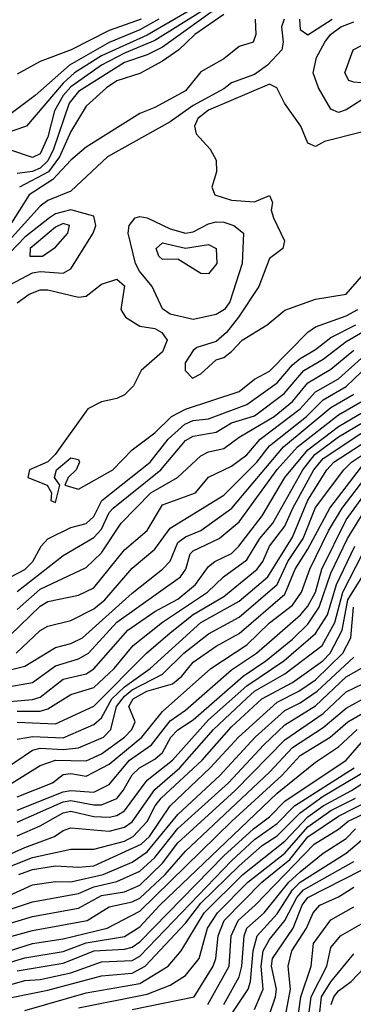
# Model space of a CAD drawing. Header units: metres. Extents: x -51132 to -49532, y -231222 to -229437.
# Tile 65 of 256: x -51011 to -50990, y -230655 to -230591. Entities that reach past the tile are written whole.
import ezdxf

# ---------------------------------------------------------------- set-up
doc = ezdxf.new("R2010")
doc.units = ezdxf.units.M
for name, color, linetype in [('CONTOUR_HALF', 8, 'Continuous'), ('CONTOUR_INDEX', 1, 'Continuous'), ('CONTOUR_INTER', 3, 'Continuous')]:
    doc.layers.add(name, color=color, linetype=linetype)

msp = doc.modelspace()

# ---------------------------------------------------------------- linework, layer by layer
at = {"layer": 'CONTOUR_HALF'}
for points, elevation in [([(-50999.58, -230590.284), (-51002.58, -230592.161), (-51004.58, -230592.971), (-51006.08, -230593.766), (-51008.08, -230595.177), (-51008.572, -230595.759), (-51009.14, -230596.759), (-51009.58, -230598.447), (-51010.08, -230599.575), (-51010.58, -230599.806), (-51012.08, -230599.315)], 21.5), ([(-50994.122, -230590.759), (-50994.308, -230591.259), (-50994.191, -230592.259), (-50994.287, -230592.759), (-50995.23, -230593.759), (-50996.08, -230594.377), (-50997.58, -230594.914), (-50998.08, -230595.315), (-51000.08, -230596.405), (-51001.58, -230597.471), (-51005.683, -230599.759), (-51008.08, -230602.02), (-51009.58, -230602.619), (-51010.08, -230603.003), (-51012.138, -230605.259)], 19.5), ([(-51002.319, -230590.759), (-51003.58, -230591.45), (-51005.58, -230592.285), (-51008.17, -230593.759), (-51010.415, -230595.759), (-51012.08, -230597.003)], 22.5), ([(-50998.08, -230590.451), (-50999.974, -230591.759), (-51001.015, -230592.759), (-51002.08, -230593.494), (-51003.58, -230594.321), (-51005.08, -230594.793), (-51005.744, -230595.259), (-51007.08, -230596.439), (-51008.08, -230598.115), (-51008.829, -230599.759), (-51009.539, -230600.759), (-51011.441, -230601.759)], 20.5), ([(-50988.58, -230595.725), (-50990.08, -230596.698), (-50990.58, -230596.862), (-50991.08, -230596.639), (-50991.89, -230595.259), (-50992.228, -230594.259), (-50992.026, -230593.259), (-50991.472, -230592.259), (-50991.105, -230591.759), (-50990.436, -230591.259), (-50989.58, -230590.918)], 19.5), ([(-51003.876, -230603.759), (-51003.58, -230603.671), (-51003.08, -230603.76), (-51001.58, -230604.474), (-51000.58, -230604.754), (-51000.08, -230604.666), (-50999.08, -230604.159), (-50998.58, -230604.02), (-50998.08, -230604.044), (-50997.421, -230604.259), (-50996.782, -230604.759), (-50996.871, -230606.759), (-50997.686, -230609.259), (-50998.029, -230609.759), (-50998.58, -230610.078), (-51000.08, -230610.419), (-51001.58, -230610.077), (-51002.08, -230609.709), (-51002.76, -230608.259), (-51003.599, -230607.259), (-51003.853, -230606.759), (-51004.339, -230604.759), (-51004.259, -230604.259), (-51003.876, -230603.759)], 19.5), ([(-51008.58, -230604.125), (-51009.08, -230604.371), (-51010.736, -230605.759), (-51010.768, -230606.259), (-51009.945, -230606.259), (-51009.08, -230605.678), (-51008.28, -230604.759), (-51008.165, -230604.259), (-51008.58, -230604.125)], 18.5), ([(-51011.58, -230609.314), (-51010.805, -230608.759), (-51010.08, -230608.472), (-51009.58, -230608.481), (-51007.58, -230608.964), (-51007.08, -230608.888), (-51006.08, -230608.108), (-51005.08, -230607.767), (-51004.58, -230608.221), (-51004.812, -230609.759), (-51004.512, -230610.259), (-51003.58, -230610.856), (-51002.58, -230611.008), (-51002.137, -230611.259), (-51001.773, -230611.759), (-51002.08, -230612.524), (-51003.488, -230613.759), (-51003.99, -230614.759), (-51004.58, -230615.354), (-51005.08, -230615.595), (-51006.08, -230615.8), (-51006.962, -230616.259), (-51009.111, -230619.259), (-51009.58, -230619.738), (-51010.788, -230620.259), (-51010.899, -230620.759), (-51009.637, -230621.259), (-51009.354, -230621.759), (-51009.387, -230622.259), (-51009.08, -230622.397), (-51008.811, -230621.259), (-51009.139, -230620.759), (-51009.018, -230620.259), (-51008.08, -230619.467), (-51007.58, -230619.582), (-51007.506, -230619.759), (-51007.737, -230620.259), (-51008.253, -230620.759), (-51008.481, -230621.259), (-51007.58, -230621.517), (-51005.328, -230620.259), (-51004.08, -230618.956), (-51002.58, -230617.838), (-51001.509, -230616.759), (-51000.58, -230616.28), (-50997.08, -230615.123), (-50996.08, -230614.331), (-50995.08, -230613.794), (-50992.58, -230611.243), (-50992.08, -230610.9), (-50990.08, -230610.181), (-50989.322, -230609.759)], 19.5), ([(-51011.58, -230628.227), (-51008.58, -230625.874), (-51006.58, -230624.693), (-51006.08, -230624.153), (-51005.58, -230623.054), (-51005.322, -230622.759), (-51002.204, -230620.259), (-51000.58, -230618.348), (-51000.08, -230618.064), (-50998.58, -230617.788), (-50997.58, -230617.177), (-50996.08, -230616.725), (-50994.141, -230615.259), (-50992.84, -230613.759), (-50991.58, -230613.023), (-50990.08, -230611.861), (-50988.206, -230610.759)], 20.5), ([(-51012.08, -230631.113), (-51010.08, -230629.19), (-51009.58, -230628.875), (-51007.58, -230628.47), (-51006.58, -230627.985), (-51004.58, -230625.491), (-51003.08, -230624.219), (-51002.08, -230622.547), (-50999.928, -230621.759), (-50999.08, -230620.728), (-50997.58, -230620.009), (-50996.58, -230619.267), (-50995.698, -230618.259), (-50993.08, -230616.263), (-50992.08, -230615.144), (-50990.58, -230614.293), (-50988.865, -230612.759)], 21.5), ([(-51013.707, -230633.759), (-51011.08, -230633.12), (-51009.08, -230631.9), (-51008.08, -230631.638), (-51007.328, -230631.259), (-51004.08, -230628.327), (-51002.08, -230626.755), (-51001.58, -230626.229), (-51001.08, -230625.015), (-51000.58, -230624.647), (-50999.58, -230624.219), (-50997.546, -230622.759), (-50994.17, -230618.759), (-50991.08, -230616.182), (-50989.58, -230615.303)], 22.5), ([(-51012.08, -230635.415), (-51010.58, -230635.3), (-51010.08, -230635.131), (-51008.58, -230633.96), (-51007.08, -230633.624), (-51006.58, -230633.283), (-51004.361, -230630.759), (-51002.58, -230629.541), (-51001.08, -230628.719), (-50999.929, -230627.759), (-50999.08, -230626.593), (-50998.667, -230626.259), (-50997.58, -230625.73), (-50997.089, -230625.259), (-50995.58, -230623.267), (-50994.078, -230620.759), (-50992.58, -230618.94), (-50990.58, -230617.42), (-50988.622, -230616.259)], 23.5), ([(-51011.58, -230636.769), (-51009.08, -230636.894), (-51006.58, -230635.73), (-51003.131, -230632.259), (-51001.58, -230630.924), (-51000.08, -230629.721), (-50998.08, -230628.547), (-50995.888, -230626.759), (-50995.521, -230626.259), (-50995.1, -230625.259), (-50994.08, -230623.944), (-50993.57, -230622.759), (-50992.198, -230620.259), (-50991.58, -230619.527), (-50986.58, -230616.196)], 24.5), ([(-51014.08, -230640.962), (-51010.58, -230638.618), (-51010.08, -230638.491), (-51008.58, -230638.577), (-51007.58, -230638.467), (-51005.944, -230637.759), (-51005.463, -230637.259), (-51005.091, -230635.759), (-51004.58, -230635.074), (-51004.08, -230634.653), (-51002.08, -230633.626), (-51000.695, -230632.259), (-50999.08, -230630.986), (-50997.08, -230629.895), (-50994.585, -230627.759), (-50993.881, -230626.259), (-50992.881, -230624.759), (-50992.08, -230622.728), (-50990.231, -230620.259), (-50989.719, -230619.759), (-50985.994, -230617.259)], 25.5), ([(-51011.58, -230641.662), (-51009.274, -230640.759), (-51008.58, -230640.209), (-51008.08, -230640.146), (-51007.08, -230640.319), (-51005.58, -230639.532), (-51003.446, -230637.759), (-51002.08, -230636.087), (-50998.936, -230633.259), (-50996.58, -230631.713), (-50995.08, -230630.265), (-50993.58, -230629.116), (-50992.991, -230628.259), (-50992.447, -230626.759), (-50991.224, -230624.259), (-50990.332, -230622.759), (-50988.58, -230620.457)], 26.5), ([(-51011.58, -230643.333), (-51008.58, -230642.001), (-51008.08, -230641.9), (-51006.58, -230642.192), (-51006.08, -230642.182), (-51005.08, -230641.773), (-51004.649, -230641.259), (-51004.08, -230640.224), (-51003.589, -230639.759), (-51002.58, -230639.197), (-51002.08, -230638.77), (-51001.544, -230637.759), (-51001.08, -230637.289), (-51000.08, -230636.62), (-50996.819, -230633.759), (-50995.331, -230632.759), (-50993.58, -230631.349), (-50992.58, -230630.37), (-50991.839, -230629.259), (-50991.08, -230627.029), (-50989.983, -230624.759), (-50989.077, -230623.259)], 27.5), ([(-51015.58, -230646.993), (-51011.08, -230644.983), (-51009.154, -230644.259), (-51008.58, -230643.863), (-51008.08, -230643.696), (-51005.58, -230643.918), (-51004.58, -230643.645), (-51004.08, -230643.294), (-51002.58, -230641.197), (-51000.959, -230639.759), (-50998.755, -230637.259), (-50996.58, -230635.199), (-50996.07, -230634.759), (-50994.08, -230633.609), (-50991.652, -230631.759), (-50990.814, -230630.259), (-50990.301, -230628.259), (-50989.011, -230625.759)], 28.5), ([(-51011.473, -230646.759), (-51010.58, -230646.428), (-51009.08, -230646.183), (-51007.58, -230646.276), (-51006.58, -230646.191), (-51003.482, -230644.759), (-51002.935, -230644.259), (-51001.59, -230642.259), (-50998.961, -230639.759), (-50997.128, -230637.759), (-50994.58, -230635.467), (-50993.167, -230634.759), (-50992.08, -230634.005), (-50990.295, -230632.259), (-50989.766, -230631.259), (-50989.591, -230629.259)], 29.5), ([(-51016.58, -230650.538), (-51010.58, -230648.543), (-51007.58, -230647.997), (-51006.58, -230647.566), (-51005.08, -230647.218), (-51003.58, -230646.54), (-51002.58, -230645.642), (-51001.08, -230643.747), (-50997.777, -230640.759), (-50995.463, -230638.259), (-50994.08, -230636.951), (-50992.08, -230635.705), (-50990.08, -230633.8), (-50989.08, -230633.242)], 30.5), ([(-51014.58, -230651.516), (-51010.58, -230650.414), (-51007.023, -230649.759), (-51005.58, -230648.858), (-51004.08, -230648.54), (-51003.58, -230648.301), (-51001.923, -230646.759), (-51000.58, -230645.214), (-50995.08, -230640.042), (-50993.58, -230638.427), (-50991.58, -230637.128), (-50990.08, -230635.851), (-50988.58, -230635.034)], 31.5), ([(-51014.08, -230653.105), (-51011.08, -230652.211), (-51008.58, -230651.797), (-51007.08, -230651.218), (-51004.58, -230650.819), (-51003.58, -230650.185), (-51002.254, -230648.759), (-50994.58, -230641.425), (-50992.08, -230639.395), (-50990.58, -230638.403), (-50989.367, -230637.259)], 32.5), ([(-51013.08, -230654.26), (-51011.08, -230653.701), (-51010.08, -230653.629), (-51008.08, -230653.185), (-51006.08, -230652.477), (-51004.08, -230652.375), (-51003.58, -230652.092), (-50997.58, -230645.853), (-50996.08, -230644.463), (-50994.58, -230643.415), (-50993.445, -230642.259), (-50989.562, -230639.759)], 33.5), ([(-51011.08, -230655.656), (-51007.08, -230654.501), (-51003.58, -230653.877), (-51001.724, -230652.759), (-51000.87, -230651.759), (-50999.355, -230649.259), (-50996.831, -230646.759), (-50994.08, -230644.572), (-50992.58, -230642.98), (-50991.58, -230642.256), (-50989.733, -230641.259), (-50987.08, -230639.536)], 34.5), ([(-51004.08, -230655.584), (-51000.024, -230654.759), (-50998.77, -230652.759), (-50998.592, -230652.259), (-50998.45, -230650.759), (-50998.05, -230649.759), (-50995.581, -230647.259), (-50993.764, -230645.759), (-50992.58, -230644.294), (-50990.58, -230642.928), (-50988.58, -230641.914)], 35.5), ([(-50998.07, -230655.259), (-50997.08, -230653.446), (-50996.89, -230652.759), (-50996.752, -230650.759), (-50996.571, -230650.259), (-50995.44, -230649.259), (-50993.837, -230647.259), (-50993.08, -230646.569), (-50991.58, -230645.344), (-50990.08, -230644.403), (-50989.461, -230643.759)], 36.5), ([(-50996.08, -230655.583), (-50995.515, -230654.259), (-50995.645, -230652.759), (-50995.506, -230651.759), (-50995.08, -230650.996), (-50994.08, -230649.762), (-50993.311, -230648.259), (-50992.864, -230647.759), (-50989.58, -230645.906)], 37.5), ([(-50994.002, -230655.759), (-50993.722, -230654.259), (-50993.878, -230652.759), (-50993.623, -230651.759), (-50992.663, -230650.259), (-50992.226, -230649.259), (-50991.789, -230648.759), (-50990.58, -230648.206), (-50989.58, -230647.574)], 38.5), ([(-50992.504, -230655.759), (-50992.361, -230654.759), (-50991.345, -230652.759), (-50991.08, -230651.526), (-50990.446, -230650.759), (-50989.08, -230649.978)], 39.5), ([(-50991.052, -230655.259), (-50990.893, -230654.759), (-50990.58, -230654.372), (-50989.756, -230653.759), (-50988.08, -230651.987)], 40.5)]:
    msp.add_lwpolyline(points, dxfattribs=dict(at, elevation=elevation))
at = {"layer": 'CONTOUR_INDEX'}
for points, elevation in [([(-50996.027, -230590.759), (-50995.994, -230591.759), (-50996.157, -230592.259), (-50997.08, -230592.537), (-50998.08, -230593.353), (-50999.58, -230594.199), (-51000.58, -230595.45), (-51002.58, -230596.546), (-51003.58, -230596.939), (-51007.08, -230599.143), (-51008.08, -230599.989), (-51009.261, -230601.259), (-51010.81, -230602.259), (-51012.07, -230604.259)], 20), ([(-50989.619, -230592.759), (-50989.08, -230592.483), (-50988.087, -230592.759), (-50986.949, -230593.259), (-50986.767, -230593.759), (-50987.1, -230594.259), (-50988.08, -230594.737), (-50989.08, -230594.927), (-50989.58, -230594.885), (-50989.9, -230594.759), (-50990.154, -230594.259), (-50989.619, -230592.759)], 20), ([(-51002.499, -230605.759), (-51002.08, -230605.389), (-51000.58, -230605.746), (-50999.08, -230605.504), (-50998.568, -230605.759), (-50998.543, -230606.759), (-50999.08, -230607.422), (-50999.58, -230607.415), (-51001.08, -230606.46), (-51002.08, -230606.496), (-51002.323, -230606.259), (-51002.499, -230605.759)], 20), ([(-51012, -230627.259), (-51011.08, -230626.773), (-51010.562, -230626.259), (-51010.015, -230625.259), (-51009.58, -230624.774), (-51008.08, -230624.038), (-51007.08, -230623.769), (-51006.58, -230623.324), (-51006.064, -230622.259), (-51002.901, -230619.759), (-51001.713, -230618.259), (-51000.626, -230617.259), (-51000.08, -230617.037), (-50999.08, -230616.927), (-50996.58, -230615.988), (-50994.58, -230614.572), (-50993.58, -230613.378), (-50993.08, -230612.968), (-50992.08, -230612.379), (-50991.08, -230611.59), (-50989.441, -230610.759)], 20), ([(-51011.58, -230637.89), (-51010.58, -230637.707), (-51008.58, -230637.811), (-51006.58, -230636.934), (-51006.08, -230636.492), (-51005.393, -230635.259), (-51004.58, -230634.461), (-51002.899, -230633.259), (-50999.58, -230630.255), (-50997.08, -230628.86), (-50995.191, -230627.259), (-50993.58, -230624.668), (-50992.58, -230622.241), (-50991.347, -230620.259), (-50990.886, -230619.759), (-50986.08, -230616.634)], 25), ([(-51012.4, -230648.259), (-51010.58, -230647.421), (-51009.08, -230647.201), (-51008.08, -230647.233), (-51005.958, -230646.759), (-51004.08, -230645.936), (-51003.08, -230645.275), (-51001.08, -230642.821), (-50998.335, -230640.259), (-50996.032, -230637.759), (-50994.08, -230636.007), (-50993.08, -230635.512), (-50991.968, -230634.759), (-50989.58, -230632.526)], 30), ([(-51007.58, -230655.482), (-51003.08, -230654.592), (-51001.58, -230654.002), (-51000.58, -230653.359), (-50999.689, -230652.259), (-50999.151, -230650.259), (-50998.497, -230649.259), (-50996.517, -230647.259), (-50994.08, -230645.356), (-50992.58, -230643.629), (-50991.08, -230642.561), (-50989.458, -230641.759)], 35), ([(-50991.789, -230655.759), (-50991.682, -230654.759), (-50991.08, -230653.784), (-50989.58, -230651.934)], 40)]:
    msp.add_lwpolyline(points, dxfattribs=dict(at, elevation=elevation))
at = {"layer": 'CONTOUR_INTER'}
for points, elevation in [([(-51000.08, -230590.046), (-51003.08, -230591.792), (-51006.08, -230593.165), (-51007.841, -230594.259), (-51008.58, -230594.94), (-51010.989, -230597.759), (-51012.58, -230598.312)], 22), ([(-50998.146, -230589.759), (-51002.08, -230592.58), (-51003.08, -230593.079), (-51004.58, -230593.594), (-51007.58, -230595.497), (-51008.19, -230596.259), (-51009.209, -230599.259), (-51009.58, -230600.025), (-51010.08, -230600.517), (-51010.58, -230600.719), (-51011.58, -230600.85)], 21), ([(-51003.487, -230590.759), (-51005.58, -230591.494), (-51008.066, -230592.759), (-51010.08, -230593.523), (-51011.58, -230594.363)], 23), ([(-50993.136, -230590.759), (-50993.08, -230591.434), (-50992.58, -230591.775), (-50990.982, -230590.759)], 19), ([(-50989.08, -230598.154), (-50991.492, -230598.759), (-50992.08, -230599.091), (-50992.58, -230598.877), (-50993.039, -230597.759), (-50994.112, -230596.259), (-50994.614, -230595.259), (-50995.08, -230595.015), (-50999.08, -230596.72), (-50999.785, -230597.259), (-50999.987, -230597.759), (-50999.875, -230598.259), (-50998.966, -230599.259), (-50998.58, -230599.979), (-50998.561, -230600.759), (-50998.858, -230601.759), (-50998.667, -230602.259), (-50997.58, -230602.614), (-50996.08, -230602.707), (-50995.08, -230602.302), (-50994.905, -230602.759), (-50994.98, -230603.259), (-50994.837, -230603.759), (-50994.113, -230605.259), (-50994.208, -230605.759), (-50995.08, -230606.425), (-50995.794, -230608.259), (-50997.113, -230610.259), (-50997.899, -230611.259), (-50998.58, -230611.849), (-50999.834, -230612.259), (-51000.08, -230612.444), (-51000.604, -230613.259), (-51000.601, -230613.759), (-51000.127, -230614.259), (-50999.58, -230613.972), (-50998.58, -230613.066), (-50998.08, -230612.907), (-50997.58, -230612.502), (-50996.885, -230611.759), (-50995.251, -230610.759), (-50994.08, -230609.805), (-50992.08, -230609.081), (-50990.077, -230608.759), (-50989.08, -230607.592)], 19), ([(-51008.08, -230603.236), (-51009.08, -230603.489), (-51009.476, -230603.759), (-51011.08, -230605.023), (-51012.08, -230606.049), (-51013.142, -230606.759), (-51013.378, -230607.259), (-51013.175, -230607.759), (-51012.58, -230608.139), (-51012.08, -230608.141), (-51010.58, -230607.371), (-51010.08, -230607.276), (-51008.58, -230607.372), (-51008.08, -230607.104), (-51006.614, -230604.759), (-51006.44, -230604.259), (-51006.58, -230603.655), (-51008.08, -230603.236)], 19), ([(-51011.58, -230629.397), (-51010.08, -230628.078), (-51007.08, -230626.651), (-51006.08, -230625.702), (-51004.787, -230623.759), (-51002.853, -230621.759), (-51001.099, -230620.759), (-50999.58, -230619.342), (-50999.08, -230619.083), (-50998.08, -230618.855), (-50997.08, -230618.122), (-50994.79, -230616.759), (-50993.58, -230615.782), (-50992.58, -230614.555), (-50991.08, -230613.678), (-50989.58, -230612.42)], 21), ([(-51011.652, -230632.259), (-51010.08, -230630.785), (-51009.58, -230630.484), (-51008.08, -230630.119), (-51006.58, -230629.356), (-51005.856, -230628.759), (-51004.08, -230626.705), (-51002.58, -230625.448), (-51001.58, -230624.086), (-50998.08, -230621.921), (-50995.921, -230619.759), (-50995.08, -230618.681), (-50992.664, -230616.759), (-50991.58, -230615.678), (-50990.08, -230614.806), (-50988.58, -230613.367)], 22), ([(-51012.58, -230634.523), (-51010.58, -230634.186), (-51009.08, -230633.094), (-51007.58, -230632.635), (-51006.928, -230632.259), (-51005.08, -230630.235), (-51000.908, -230627.259), (-51000.563, -230626.759), (-51000.278, -230625.759), (-51000.08, -230625.568), (-50998.387, -230624.759), (-50997.08, -230623.663), (-50994.58, -230620.228), (-50993.251, -230618.759), (-50990.58, -230616.662), (-50989.041, -230615.759)], 23), ([(-51011.58, -230636.061), (-51010.08, -230636.066), (-51009.58, -230635.912), (-51008.08, -230634.971), (-51006.58, -230634.505), (-51005.255, -230633.259), (-51004, -230631.759), (-51002.08, -230630.234), (-50999.155, -230628.259), (-50998.102, -230627.259), (-50996.58, -230626.141), (-50995.726, -230624.759), (-50994.881, -230623.759), (-50992.92, -230620.259), (-50992.116, -230619.259), (-50990.58, -230618.107), (-50988.323, -230616.759)], 24), ([(-51013.58, -230641.77), (-51010.08, -230639.625), (-51009.08, -230639.259), (-51007.08, -230639.303), (-51006.08, -230638.844), (-51004.562, -230637.759), (-51004.086, -230637.259), (-51003.864, -230636.759), (-51004.288, -230635.759), (-51004.015, -230635.259), (-51003.113, -230634.759), (-51001.441, -230634.259), (-51000.833, -230633.759), (-51000.08, -230632.856), (-50998.58, -230631.807), (-50997.08, -230630.983), (-50994.08, -230628.405), (-50993.406, -230626.759), (-50992.58, -230625.462), (-50991.151, -230622.759), (-50989.08, -230620.059)], 26), ([(-51011.58, -230642.529), (-51008.58, -230641.339), (-51008.08, -230641.245), (-51006.58, -230641.35), (-51005.58, -230640.856), (-51004.252, -230639.259), (-51002.816, -230638.259), (-51001.58, -230636.698), (-51000.58, -230635.992), (-50997.58, -230633.357), (-50995.931, -230632.259), (-50993.054, -230629.759), (-50992.58, -230629.181), (-50992.089, -230628.259), (-50991.661, -230626.759), (-50990.08, -230623.534), (-50988.58, -230621.454)], 27), ([(-51012.08, -230646.224), (-51010.58, -230645.648), (-51008.08, -230645.091), (-51006.58, -230645.098), (-51004.58, -230644.562), (-51004.005, -230644.259), (-51003.08, -230643.286), (-51002.56, -230642.259), (-51002.165, -230641.759), (-50999.491, -230639.259), (-50997.58, -230637.08), (-50995.588, -230635.259), (-50993.58, -230634.177), (-50991.611, -230632.759), (-50991.116, -230632.259), (-50990.328, -230630.759), (-50989.969, -230628.759), (-50988.104, -230625.759)], 29), ([(-51011.58, -230644.212), (-51010.08, -230643.575), (-51008.58, -230642.704), (-51008.08, -230642.605), (-51006.58, -230642.953), (-51005.58, -230643.006), (-51005.08, -230642.883), (-51004.58, -230642.572), (-51003.08, -230640.583), (-51001.441, -230639.259), (-50999.08, -230636.634), (-50996.58, -230634.393), (-50994.156, -230632.759), (-50992.08, -230630.972), (-50991.296, -230629.759), (-50990.708, -230627.759), (-50989.511, -230625.259)], 28), ([(-51014.08, -230650.541), (-51010.58, -230649.511), (-51007.58, -230648.947), (-51006.08, -230648.124), (-51004.58, -230647.877), (-51003.58, -230647.439), (-51002.08, -230646.013), (-51001.08, -230644.686), (-50997.328, -230641.259), (-50994.08, -230637.933), (-50991.58, -230636.204), (-50990.08, -230634.783), (-50988.994, -230634.259)], 31), ([(-51012.58, -230651.91), (-51010.58, -230651.279), (-51008.58, -230650.966), (-51005.709, -230650.259), (-51003.58, -230649.145), (-50997.546, -230643.259), (-50994.275, -230640.259), (-50993.08, -230638.964), (-50991.134, -230637.759), (-50989.974, -230636.759), (-50988.58, -230635.944)], 32), ([(-51011.58, -230653.053), (-51008.58, -230652.564), (-51006.562, -230651.759), (-51004.58, -230651.644), (-51004.08, -230651.517), (-51003.58, -230651.15), (-50998.08, -230645.532), (-50996.147, -230643.759), (-50995.08, -230642.981), (-50994.08, -230641.943), (-50990.088, -230639.259), (-50989.08, -230638.109)], 33), ([(-51013.08, -230655.031), (-51009.58, -230654.32), (-51006.08, -230653.39), (-51004.08, -230653.203), (-51003.223, -230652.759), (-51000.58, -230649.938), (-50999.58, -230648.635), (-50997.08, -230646.186), (-50995.58, -230644.861), (-50994.58, -230644.219), (-50993.08, -230642.709), (-50991.58, -230641.623), (-50988.58, -230639.835)], 34), ([(-50999.12, -230655.259), (-50997.72, -230652.759), (-50997.599, -230650.759), (-50997.145, -230649.759), (-50996.023, -230648.759), (-50992.176, -230644.759), (-50990.58, -230643.791), (-50989.956, -230643.259), (-50987.58, -230642.141)], 36), ([(-50997.488, -230655.759), (-50996.494, -230654.259), (-50996.328, -230653.759), (-50996.16, -230651.759), (-50995.902, -230650.759), (-50994.58, -230649.331), (-50993.58, -230647.765), (-50993.08, -230647.256), (-50990.08, -230645.358), (-50988.796, -230644.259)], 37), ([(-50995.08, -230655.92), (-50994.69, -230654.759), (-50994.629, -230654.259), (-50994.956, -230652.759), (-50994.887, -230652.259), (-50993.54, -230650.259), (-50992.965, -230648.759), (-50992.58, -230648.25), (-50989.08, -230646.469)], 38), ([(-50993.401, -230657.259), (-50993.041, -230654.759), (-50992.367, -230652.759), (-50992.213, -230651.259), (-50991.08, -230649.714), (-50989.58, -230648.868)], 39)]:
    msp.add_lwpolyline(points, dxfattribs=dict(at, elevation=elevation))

doc.saveas('drawing.dxf')
